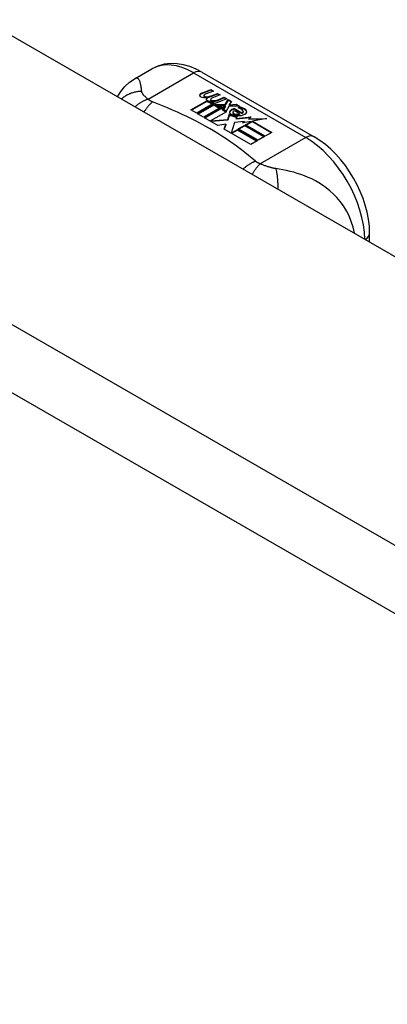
# Model space of a CAD drawing. Header units: inches. Extents: x 338.7 to 398.8, y 125.2 to 189.8.
# Tile 76 of 95: x 365.687 to 366.554, y 172.355 to 174.676. Entities that reach past the tile are written whole.
import ezdxf

# ---------------------------------------------------------------- set-up
doc = ezdxf.new("R2010")
doc.units = ezdxf.units.IN
doc.header["$MEASUREMENT"] = 0
doc.layers.add('Visible Edges(ANSI)', color=7, linetype='Continuous', lineweight=25)
doc.layers.add('Visible Tangent Edges(ANSI)', color=7, linetype='Continuous', lineweight=25)

msp = doc.modelspace()

# ---------------------------------------------------------------- linework, layer by layer
at = {"layer": 'Visible Edges(ANSI)'}
for p, q in [((339.4119, 189.758), (368.8311, 172.8166)), ((365.9587, 174.5373), (365.9988, 174.5604)), ((366.1167, 174.5527), (366.3812, 174.4004)), ((366.118, 174.5041), (366.1373, 174.5116)), ((366.1373, 174.51), (366.118, 174.5025)), ((366.1436, 174.508), (366.1244, 174.5003)), ((366.1373, 174.5116), (366.1436, 174.508)), ((366.1373, 174.5116), (366.1373, 174.51)), ((366.1419, 174.5074), (366.1373, 174.51)), ((366.1407, 174.4975), (366.1532, 174.5025)), ((366.1532, 174.5009), (366.1407, 174.4958)), ((366.1532, 174.5025), (366.1594, 174.4989)), ((366.1532, 174.5025), (366.1532, 174.5009)), ((366.1577, 174.4983), (366.1532, 174.5009)), ((366.0904, 174.4636), (366.1278, 174.4852)), ((366.1278, 174.4835), (366.0918, 174.4628)), ((366.1425, 174.4775), (366.1044, 174.4555)), ((366.1212, 174.4973), (366.1212, 174.4957)), ((366.1278, 174.4852), (366.1278, 174.4835)), ((366.1298, 174.4946), (366.1298, 174.493)), ((366.1298, 174.493), (366.1298, 174.4913)), ((366.1398, 174.4823), (366.1367, 174.4808)), ((366.1367, 174.4808), (366.1425, 174.4775)), ((366.1367, 174.4808), (366.1367, 174.4792)), ((366.1411, 174.4766), (366.1367, 174.4792)), ((366.137, 174.4882), (366.137, 174.4866)), ((366.1397, 174.4806), (366.1447, 174.483)), ((366.1451, 174.4775), (366.1397, 174.4806)), ((366.1594, 174.4989), (366.1403, 174.4912)), ((366.1407, 174.4975), (366.1407, 174.4958)), ((366.1447, 174.4813), (366.1413, 174.4797)), ((366.1447, 174.483), (366.1433, 174.4838)), ((366.1447, 174.483), (366.1447, 174.4813)), ((366.1754, 174.4897), (366.1451, 174.4775)), ((366.1567, 174.4883), (366.1691, 174.4933)), ((366.1691, 174.4917), (366.1567, 174.4866)), ((366.1691, 174.4933), (366.1754, 174.4897)), ((366.1691, 174.4933), (366.1691, 174.4917)), ((366.1737, 174.4891), (366.1691, 174.4917)), ((366.1717, 174.4766), (366.1786, 174.4879)), ((366.1786, 174.4862), (366.1717, 174.4749)), ((366.1786, 174.4879), (366.1863, 174.4835)), ((366.1786, 174.4879), (366.1786, 174.4862)), ((366.1854, 174.4823), (366.1786, 174.4862)), ((366.1863, 174.4835), (366.1806, 174.4761)), ((366.1044, 174.4555), (366.0904, 174.4636)), ((366.1064, 174.4544), (366.1445, 174.4763)), ((366.1204, 174.4463), (366.1064, 174.4544)), ((366.1445, 174.4747), (366.1078, 174.4536)), ((366.1633, 174.4711), (366.1204, 174.4463)), ((366.1223, 174.4452), (366.1688, 174.4719)), ((366.1669, 174.4692), (366.1238, 174.4444)), ((366.1746, 174.459), (366.1371, 174.4374)), ((366.1445, 174.4763), (366.1549, 174.4703)), ((366.1445, 174.4763), (366.1445, 174.4747)), ((366.1549, 174.4687), (366.1445, 174.4747)), ((366.1478, 174.476), (366.1717, 174.4766)), ((366.1555, 174.4715), (366.1478, 174.476)), ((366.1717, 174.4749), (366.1505, 174.4744)), ((366.1549, 174.4703), (366.1633, 174.4711)), ((366.1549, 174.4703), (366.1549, 174.4687)), ((366.16, 174.4691), (366.1549, 174.4687)), ((366.1705, 174.4729), (366.1555, 174.4715)), ((366.1688, 174.4719), (366.164, 174.4651)), ((366.164, 174.4651), (366.1746, 174.459)), ((366.164, 174.4651), (366.164, 174.4635)), ((366.1732, 174.4582), (366.164, 174.4635)), ((366.1665, 174.4652), (366.1714, 174.4723)), ((366.1741, 174.4608), (366.1665, 174.4652)), ((366.1714, 174.4707), (366.1673, 174.4647)), ((366.1714, 174.4723), (366.1705, 174.4729)), ((366.1714, 174.4723), (366.1714, 174.4707)), ((366.1717, 174.4766), (366.1717, 174.4749)), ((366.1802, 174.4718), (366.1741, 174.4608)), ((366.1774, 174.4407), (366.1817, 174.4545)), ((366.2049, 174.4727), (366.1802, 174.4718)), ((366.1806, 174.4761), (366.1817, 174.4755)), ((366.1806, 174.4761), (366.1806, 174.4745)), ((366.1817, 174.4738), (366.1806, 174.4745)), ((366.1817, 174.4755), (366.1973, 174.4771)), ((366.1973, 174.4755), (366.1817, 174.4738)), ((366.1817, 174.4755), (366.1817, 174.4738)), ((366.1817, 174.4545), (366.1817, 174.4528)), ((366.1896, 174.4576), (366.1896, 174.456)), ((366.1932, 174.4666), (366.1932, 174.465)), ((366.1932, 174.4666), (366.2104, 174.4567)), ((366.2104, 174.455), (366.1932, 174.465)), ((366.2055, 174.4546), (366.1942, 174.4611)), ((366.1973, 174.4771), (366.2049, 174.4727)), ((366.1973, 174.4771), (366.1973, 174.4755)), ((366.2023, 174.4726), (366.1973, 174.4755)), ((366.202, 174.4681), (366.2062, 174.4705)), ((366.2062, 174.4689), (366.2039, 174.4675)), ((366.2055, 174.4546), (366.2055, 174.453)), ((366.2062, 174.4705), (366.2062, 174.4689)), ((366.2104, 174.4567), (366.2104, 174.455)), ((366.2138, 174.4599), (366.2138, 174.4583)), ((366.1539, 174.427), (366.1223, 174.4452)), ((366.1371, 174.4374), (366.1774, 174.4407)), ((366.1371, 174.4374), (366.1371, 174.4367)), ((366.1774, 174.4391), (366.1385, 174.4359)), ((366.1817, 174.4528), (366.1774, 174.4391)), ((366.1774, 174.4407), (366.1774, 174.4391)), ((366.1935, 174.4337), (366.1856, 174.4091)), ((366.216, 174.436), (366.1935, 174.4337)), ((366.1997, 174.4485), (366.1975, 174.4435)), ((366.1975, 174.4435), (366.2331, 174.4469)), ((366.2306, 174.4451), (366.1975, 174.4419)), ((366.1975, 174.4435), (366.1975, 174.4419)), ((366.2332, 174.4365), (366.2121, 174.4327)), ((366.2121, 174.4327), (366.216, 174.436)), ((366.216, 174.4343), (366.2146, 174.4332)), ((366.216, 174.436), (366.216, 174.4343)), ((366.2196, 174.4287), (366.2332, 174.4365)), ((366.2332, 174.4349), (366.2211, 174.4279)), ((366.2331, 174.4469), (366.2273, 174.4425)), ((366.2273, 174.4425), (366.2698, 174.4432)), ((366.2273, 174.4425), (366.2273, 174.4409)), ((366.2599, 174.4414), (366.2273, 174.4409)), ((366.2332, 174.4365), (366.2332, 174.4349)), ((366.2698, 174.4432), (366.2356, 174.437)), ((366.2356, 174.437), (366.2813, 174.4106)), ((366.2356, 174.437), (366.2356, 174.4353)), ((366.2799, 174.4098), (366.2356, 174.4353)), ((366.1727, 174.4303), (366.1539, 174.427)), ((366.1687, 174.4185), (366.1727, 174.4303)), ((366.2318, 174.3821), (366.1687, 174.4185)), ((366.1727, 174.4287), (366.1692, 174.4182)), ((366.1727, 174.4303), (366.1727, 174.4287)), ((366.1856, 174.4091), (366.2004, 174.4176)), ((366.1856, 174.4091), (366.1856, 174.4088)), ((366.2004, 174.416), (366.1867, 174.4081)), ((366.2004, 174.4176), (366.2469, 174.3909)), ((366.2004, 174.4176), (366.2004, 174.416)), ((366.2455, 174.39), (366.2004, 174.416)), ((366.2024, 174.4188), (366.2175, 174.4275)), ((366.2489, 174.392), (366.2024, 174.4188)), ((366.2175, 174.4259), (366.2038, 174.418)), ((366.2175, 174.4275), (366.264, 174.4007)), ((366.2175, 174.4275), (366.2175, 174.4259)), ((366.2626, 174.3999), (366.2175, 174.4259)), ((366.2662, 174.4019), (366.2196, 174.4287)), ((366.2813, 174.4106), (366.2662, 174.4019)), ((366.2469, 174.3909), (366.2318, 174.3821)), ((366.264, 174.4007), (366.2489, 174.392)), ((366.5122, 174.152), (366.5122, 174.1734))]:
    msp.add_line(p, q, dxfattribs=at)
at = {"layer": 'Visible Edges(ANSI)', "flags": 128}
for points in [[(366.1167, 174.5527), (366.1027, 174.5599), (366.0883, 174.5658), (366.0735, 174.57), (366.0584, 174.5725), (366.0431, 174.5729), (366.0278, 174.5711), (366.0129, 174.567), (365.9988, 174.5604)], [(365.9173, 174.4946), (365.9251, 174.5071), (365.9348, 174.5186), (365.9461, 174.5288), (365.9587, 174.5373)], [(366.5122, 174.1734), (366.5116, 174.1895), (366.5096, 174.2058), (366.5065, 174.2223), (366.5021, 174.2387), (366.4967, 174.2551), (366.4902, 174.2714), (366.4828, 174.2873), (366.4744, 174.3029), (366.4651, 174.3179), (366.455, 174.3324), (366.4442, 174.3461), (366.4327, 174.359), (366.4206, 174.371), (366.408, 174.3819), (366.3948, 174.3917), (366.3812, 174.4004)]]:
    msp.add_lwpolyline(points, dxfattribs=at)
at = {"layer": 'Visible Edges(ANSI)'}
for centre, major_axis, start_param, end_param in [((366.1288, 174.495), (0.0192, 0), 2.164208, 2.67864), ((366.1288, 174.4933), (-0.0192, 0), 5.305801, 5.820233), ((366.1178, 174.4981), (-0.007, 0), 5.820233, 7.062977), ((366.1178, 174.4965), (-0.007, 0), 5.820233, 6.078955), ((366.1245, 174.5019), (-0.0164, 0), 0.779792, 1.90155), ((366.1252, 174.4973), (-0.004, 0), 5.90879, 7.175095), ((366.1252, 174.4957), (-0.004, 0), 0, 0.89191), ((366.1291, 174.4965), (-0.0082, 0), 5.323118, 5.90879), ((366.128, 174.4993), (0.0084, 0), 4.033503, 4.932446), ((366.128, 174.4977), (-0.0084, 0), 0.89191, 1.767313), ((366.1332, 174.489), (-0.00676, 0), 5.794367, 7.059467), ((366.1332, 174.4874), (-0.00676, 0), 5.794367, 6.071487), ((366.1442, 174.4857), (0.0192, 0), 2.419321, 2.652775), ((366.1442, 174.484), (-0.0192, 0), 5.560914, 5.794367), ((366.1394, 174.4915), (0.016, 0), 3.905964, 4.740051), ((366.1394, 174.4899), (-0.016, 0), 0.764371, 1.402544), ((366.1398, 174.4928), (-0.016, 0), 0.776281, 1.787416), ((366.1225, 174.512), (0.031, 0), 4.949028, 5.337665), ((366.1225, 174.5103), (-0.031, 0), 1.80809, 2.196072), ((366.141, 174.4882), (-0.004, 0), 5.908937, 7.173827), ((366.141, 174.4866), (-0.004, 0), 0, 0.890642), ((366.145, 174.4873), (-0.0082, 0), 5.323254, 5.908937), ((366.1438, 174.4902), (0.0084, 0), 4.032234, 4.932287), ((366.1438, 174.4886), (-0.0084, 0), 0.890642, 1.484281), ((366.1438, 174.4886), (-0.0084, 0), 1.514337, 1.790695), ((366.1389, 174.5029), (0.031, 0), 4.932287, 5.323254), ((366.1389, 174.5013), (-0.031, 0), 1.790695, 2.181662), ((366.1919, 174.4583), (-0.0101, 0), 5.913952, 6.982716), ((366.2004, 174.4612), (0.022, 0), 3.701478, 4.680599), ((366.1919, 174.4567), (-0.0101, 0), 5.913952, 6.142632), ((366.2, 174.4565), (-0.0188, 0), 5.081623, 5.913952), ((366.2, 174.4549), (-0.0188, 0), 5.081623, 5.913952), ((366.2004, 174.4612), (-0.0199, 0), 0.617996, 1.556283), ((366.196, 174.4576), (-0.00637, 0), 4.999578, 6.390788), ((366.196, 174.456), (-0.00637, 0), 0, 0.107602), ((366.1969, 174.4577), (-0.0073, 0), 0.107602, 1.123637), ((366.1969, 174.456), (-0.0073, 0), 0.107602, 1.123637), ((366.1986, 174.4597), (0.0112, 0), 4.26523, 5.375571), ((366.1941, 174.4572), (0.0205, 0), 0.343453, 1.17916), ((366.1874, 174.4499), (0.0405, 0), 0.638101, 1.087938), ((366.1874, 174.4482), (-0.0405, 0), 3.779694, 4.229531), ((366.2074, 174.4599), (0.0064, 0), 5.210263, 6.626638), ((366.2074, 174.4583), (0.0064, 0), 5.210263, 6.283185), ((366.2093, 174.4592), (0.0132, 0), 5.437829, 6.921287), ((366.2093, 174.4576), (0.0132, 0), 0.108138, 0.638101), ((366.2004, 174.4596), (-0.022, 0), 0.559885, 1.507168), ((366.1986, 174.4581), (0.0112, 0), 4.26523, 5.375571), ((366.2005, 174.465), (-0.0265, 0), 1.556283, 2.296236)]:
    msp.add_ellipse(centre, major_axis=major_axis, ratio=0.575862, start_param=start_param, end_param=end_param, dxfattribs=at)
at = {"layer": 'Visible Tangent Edges(ANSI)'}
for p, q in [((338.8215, 189.418), (368.2406, 172.4766)), ((368.1706, 172.3554), (338.7515, 189.2968)), ((365.9895, 174.4888), (366.0971, 174.5507)), ((366.0971, 174.5507), (366.3615, 174.3984)), ((366.118, 174.5041), (366.118, 174.5025)), ((366.1116, 174.4999), (366.1116, 174.4983)), ((366.1227, 174.4956), (366.1227, 174.4939)), ((366.1273, 174.4909), (366.1273, 174.4892)), ((366.1385, 174.4864), (366.1385, 174.4848)), ((366.1456, 174.4855), (366.1456, 174.4838)), ((366.1567, 174.4883), (366.1567, 174.4866)), ((366.1824, 174.4604), (366.1824, 174.4588)), ((366.1897, 174.4572), (366.1897, 174.4556)), ((366.2199, 174.4637), (366.2199, 174.4621)), ((366.1938, 174.4539), (366.1938, 174.4523)), ((366.3615, 174.3984), (366.254, 174.3365))]:
    msp.add_line(p, q, dxfattribs=at)
at = {"layer": 'Visible Tangent Edges(ANSI)', "flags": 128}
for points in [[(365.9746, 174.5071), (365.9743, 174.5096), (365.974, 174.5119), (365.9737, 174.5143), (365.9734, 174.5165), (365.9731, 174.5186), (365.9727, 174.5207), (365.9724, 174.5226), (365.972, 174.5245), (365.9716, 174.5263), (365.9711, 174.528), (365.9706, 174.5296), (365.9701, 174.5311), (365.9695, 174.5325), (365.9688, 174.5338), (365.9681, 174.5349), (365.9674, 174.5359), (365.9665, 174.5368), (365.9656, 174.5375), (365.9647, 174.538), (365.9636, 174.5383), (365.9625, 174.5384), (365.9613, 174.5383), (365.96, 174.5379), (365.9587, 174.5373)], [(365.9746, 174.5071), (365.9725, 174.5071), (365.9704, 174.507), (365.9683, 174.5068), (365.9662, 174.5066), (365.9641, 174.5063), (365.962, 174.5059), (365.9599, 174.5055), (365.9578, 174.5051), (365.9556, 174.5045), (365.9535, 174.504), (365.9514, 174.5033), (365.9494, 174.5026), (365.9473, 174.5018), (365.9453, 174.501), (365.9432, 174.5001), (365.9412, 174.4991), (365.9393, 174.4981), (365.9373, 174.497), (365.9354, 174.4959), (365.9336, 174.4947), (365.9317, 174.4934), (365.93, 174.4921), (365.9282, 174.4907), (365.9265, 174.4893)], [(365.9895, 174.4888), (365.9884, 174.4897), (365.9873, 174.4906), (365.9862, 174.4915), (365.9852, 174.4924), (365.9842, 174.4933), (365.9832, 174.4942), (365.9823, 174.495), (365.9815, 174.4959), (365.9806, 174.4967), (365.9799, 174.4976), (365.9791, 174.4984), (365.9784, 174.4992), (365.9778, 174.5), (365.9773, 174.5007), (365.9769, 174.5014), (365.9765, 174.5021), (365.9761, 174.5027), (365.9758, 174.5034), (365.9755, 174.504), (365.9752, 174.5047), (365.975, 174.5053), (365.9749, 174.5059), (365.9747, 174.5065), (365.9746, 174.5071)], [(365.9895, 174.4888), (365.9883, 174.4884), (365.987, 174.4879), (365.9857, 174.4874), (365.9844, 174.4869), (365.9831, 174.4864), (365.9819, 174.4858), (365.9806, 174.4852), (365.9793, 174.4846), (365.978, 174.4839), (365.9767, 174.4832), (365.9753, 174.4825), (365.974, 174.4818), (365.9727, 174.481), (365.9714, 174.4802), (365.9701, 174.4794), (365.9688, 174.4785), (365.9675, 174.4777), (365.9662, 174.4768), (365.9649, 174.4758), (365.9637, 174.4749), (365.9624, 174.4739), (365.9611, 174.4729), (365.9599, 174.4718), (365.9586, 174.4708)], [(365.9999, 174.4823), (365.9991, 174.4816), (365.9983, 174.4809), (365.9974, 174.4802), (365.9966, 174.4794), (365.9958, 174.4786), (365.9949, 174.4778), (365.9941, 174.4769), (365.9932, 174.4761), (365.9924, 174.4752), (365.9915, 174.4742), (365.9907, 174.4733), (365.9898, 174.4723), (365.989, 174.4713), (365.9881, 174.4703), (365.9873, 174.4692), (365.9865, 174.4681), (365.9856, 174.467), (365.9848, 174.4659), (365.9839, 174.4647), (365.9831, 174.4635), (365.9823, 174.4623), (365.9815, 174.4611), (365.9806, 174.4598), (365.9798, 174.4586)], [(365.9999, 174.4823), (365.9994, 174.4825), (365.9989, 174.4827), (365.9984, 174.4829), (365.9979, 174.4832), (365.9974, 174.4834), (365.997, 174.4836), (365.9965, 174.4839), (365.996, 174.4841), (365.9956, 174.4843), (365.9951, 174.4846), (365.9947, 174.4849), (365.9943, 174.4851), (365.9938, 174.4854), (365.9934, 174.4857), (365.993, 174.4859), (365.9926, 174.4862), (365.9922, 174.4865), (365.9918, 174.4868), (365.9914, 174.4872), (365.991, 174.4875), (365.9906, 174.4878), (365.9902, 174.4881), (365.9899, 174.4885), (365.9895, 174.4888)], [(366.2427, 174.3425), (366.2346, 174.3494), (366.2265, 174.3562), (366.2182, 174.363), (366.2097, 174.3697), (366.2009, 174.3763), (366.192, 174.3828), (366.1828, 174.3892), (366.1735, 174.3955), (366.1639, 174.4017), (366.1542, 174.4079), (366.1443, 174.4139), (366.1342, 174.4198), (366.1239, 174.4256), (366.1134, 174.4313), (366.1028, 174.4369), (366.092, 174.4424), (366.081, 174.4478), (366.0699, 174.4531), (366.0586, 174.4582), (366.0471, 174.4633), (366.0355, 174.4682), (366.0238, 174.473), (366.0118, 174.4776), (365.9999, 174.4823)], [(366.2427, 174.3425), (366.2415, 174.342), (366.2403, 174.3415), (366.2391, 174.341), (366.238, 174.3404), (366.2368, 174.3398), (366.2355, 174.3392), (366.2343, 174.3386), (366.2331, 174.3379), (366.2319, 174.3373), (366.2307, 174.3366), (366.2294, 174.3358), (366.2282, 174.3351), (366.227, 174.3343), (366.2257, 174.3335), (366.2245, 174.3326), (366.2232, 174.3318), (366.222, 174.3309), (366.2208, 174.33), (366.2195, 174.3291), (366.2183, 174.3281), (366.2171, 174.3271), (366.2159, 174.3261), (366.2146, 174.3251), (366.2134, 174.324)], [(366.254, 174.3365), (366.2534, 174.3367), (366.2528, 174.3369), (366.2522, 174.3371), (366.2517, 174.3373), (366.2511, 174.3376), (366.2506, 174.3378), (366.25, 174.338), (366.2495, 174.3383), (366.249, 174.3385), (366.2485, 174.3388), (366.2481, 174.339), (366.2476, 174.3392), (366.2471, 174.3395), (366.2467, 174.3397), (366.2462, 174.34), (366.2458, 174.3403), (366.2454, 174.3405), (366.245, 174.3408), (366.2446, 174.3411), (366.2442, 174.3413), (366.2438, 174.3416), (366.2434, 174.3419), (366.243, 174.3422), (366.2427, 174.3425)], [(366.254, 174.3365), (366.2532, 174.3358), (366.2525, 174.335), (366.2517, 174.3342), (366.251, 174.3334), (366.2502, 174.3326), (366.2494, 174.3317), (366.2487, 174.3308), (366.2479, 174.3299), (366.2471, 174.3289), (366.2463, 174.3279), (366.2455, 174.3269), (366.2447, 174.3259), (366.2439, 174.3248), (366.2431, 174.3238), (366.2423, 174.3227), (366.2415, 174.3215), (366.2407, 174.3204), (366.2399, 174.3192), (366.2391, 174.318), (366.2382, 174.3168), (366.2374, 174.3155), (366.2366, 174.3142), (366.2358, 174.3129), (366.235, 174.3116)], [(366.2907, 174.3251), (366.2893, 174.3254), (366.288, 174.3256), (366.2866, 174.3258), (366.2853, 174.3261), (366.2839, 174.3264), (366.2825, 174.3267), (366.2811, 174.3271), (366.2797, 174.3274), (366.2783, 174.3278), (366.2769, 174.3282), (366.2754, 174.3286), (366.2738, 174.3291), (366.2721, 174.3297), (366.2704, 174.3302), (366.2688, 174.3308), (366.2671, 174.3314), (366.2654, 174.332), (366.2638, 174.3326), (366.2621, 174.3332), (366.2604, 174.3339), (366.2588, 174.3345), (366.2572, 174.3352), (366.2556, 174.3358), (366.254, 174.3365)], [(366.4763, 174.1727), (366.4734, 174.1869), (366.4691, 174.2006), (366.4638, 174.2137), (366.4575, 174.2259), (366.4504, 174.2372), (366.4429, 174.2475), (366.435, 174.2568), (366.4268, 174.2653), (366.4184, 174.2729), (366.4099, 174.2798), (366.4014, 174.2859), (366.3928, 174.2914), (366.3842, 174.2963), (366.3756, 174.3007), (366.3671, 174.3046), (366.3585, 174.3081), (366.35, 174.3112), (366.3415, 174.314), (366.3331, 174.3164), (366.3246, 174.3186), (366.3162, 174.3205), (366.3077, 174.3223), (366.2992, 174.3238), (366.2907, 174.3251)], [(366.2907, 174.3251), (366.2911, 174.3236), (366.2915, 174.3221), (366.2919, 174.3205), (366.2922, 174.3188), (366.2926, 174.3171), (366.2929, 174.3154), (366.2932, 174.3136), (366.2935, 174.3117), (366.2938, 174.3098), (366.2941, 174.3079), (366.2943, 174.3059), (366.2945, 174.3038), (366.2947, 174.3018), (366.2949, 174.2996), (366.295, 174.2975), (366.2952, 174.2953), (366.2953, 174.2931), (366.2954, 174.2908), (366.2954, 174.2886), (366.2955, 174.2863), (366.2955, 174.2839), (366.2955, 174.2816), (366.2954, 174.2792), (366.2953, 174.2769)]]:
    msp.add_lwpolyline(points, dxfattribs=at)
at = {"layer": 'Visible Tangent Edges(ANSI)'}
for centre, major_axis, ratio, start_param, end_param in [((366.0971, 174.3898), (-0.0982, 0.1706), 0.578093, 5.499721, 6.283185), ((366.0971, 174.5185), (0.0196, 0.0341), 0.578093, 0, 0.783464), ((366.3615, 174.3662), (0.0196, 0.0341), 0.578093, 0, 0.783464), ((366.3615, 174.2375), (0.0982, -0.1706), 0.578093, 0.795218, 2.358128), ((366.4729, 174.1734), (0.0394, 0), 0.575862, 5.537379, 6.283185)]:
    msp.add_ellipse(centre, major_axis=major_axis, ratio=ratio, start_param=start_param, end_param=end_param, dxfattribs=at)

doc.saveas('drawing.dxf')
